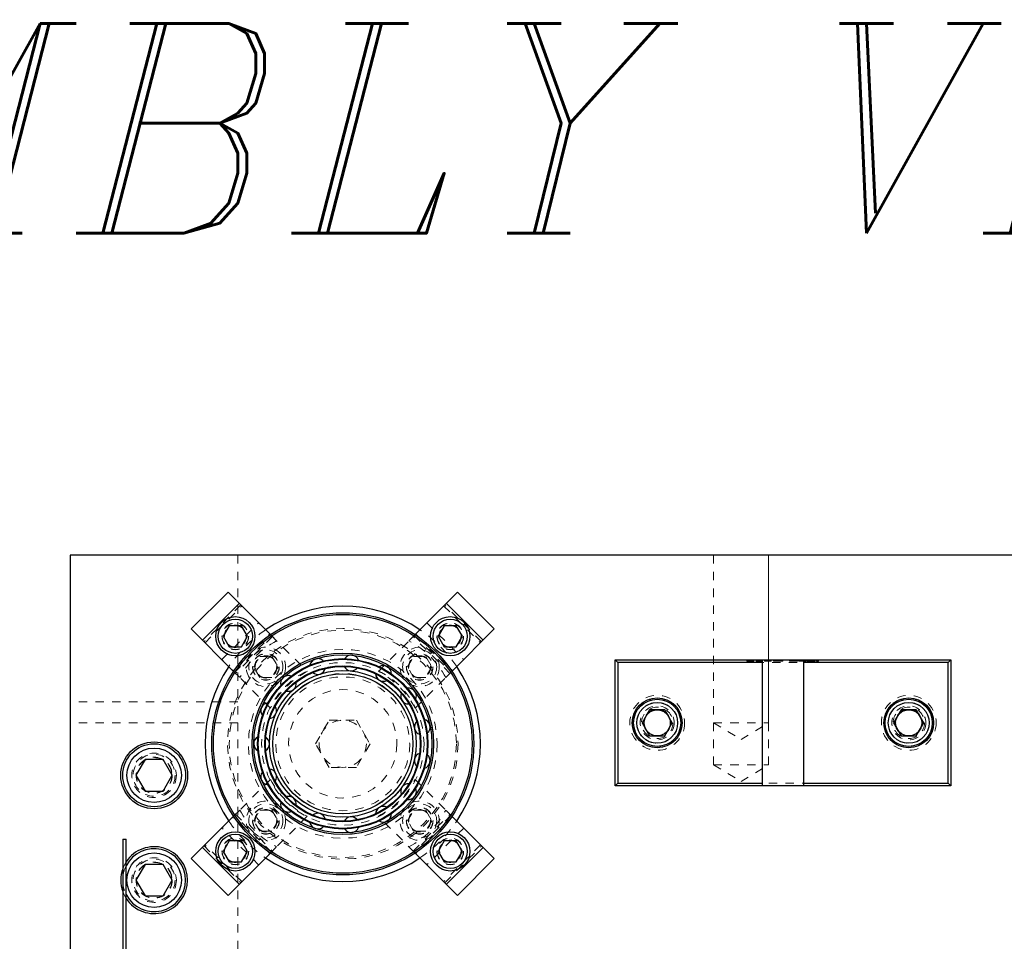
# Model space of a CAD drawing. Header units: inches. Extents: x 220 to 877, y 4 to 174.
# Tile 225 of 256: x 316 to 328, y 162 to 173. Entities that reach past the tile are written whole.
import ezdxf

# ---------------------------------------------------------------- set-up
doc = ezdxf.new("R2010")
doc.units = ezdxf.units.IN
doc.header["$LTSCALE"] = 0.5
doc.header["$MEASUREMENT"] = 0
doc.linetypes.add('HIDDEN', pattern=[0.225, 0.15, -0.075])
for name, color, linetype in [('DSS-M-S', 53, 'Continuous'), ('DST-M-S', 53, 'Continuous'), ('MFT-M-S', 8, 'Continuous'), ('SVD-M-S', 8, 'Continuous'), ('SVF-M-S', 8, 'Continuous')]:
    doc.layers.add(name, color=color, linetype=linetype)
doc.styles.add('I', font='ITALIC.SHX')

msp = doc.modelspace()

# ---------------------------------------------------------------- linework, layer by layer
at = {"layer": 'DSS-M-S', "linetype": 'Continuous', "lineweight": 25}
for p, q in [((350.29763, 166.92488), (316.79763, 166.92488)), ((316.79763, 166.92488), (316.79763, 155.36744)), ((323.29763, 164.17488), (323.29763, 165.67488)), ((323.32763, 165.64488), (323.29763, 165.67488)), ((323.29763, 165.67488), (327.29763, 165.67488)), ((323.32763, 165.64488), (323.32763, 164.20488)), ((325.04763, 165.64488), (323.32763, 165.64488)), ((325.04763, 165.67488), (325.04763, 164.17488)), ((325.54763, 164.17488), (325.54763, 165.67488)), ((327.26763, 165.64488), (325.54763, 165.64488)), ((327.29763, 165.67488), (327.26763, 165.64488)), ((327.26763, 164.20488), (327.26763, 165.64488)), ((327.29763, 165.67488), (327.29763, 164.17488)), ((323.32763, 164.20488), (323.29763, 164.17488)), ((327.29763, 164.17488), (323.29763, 164.17488)), ((323.32763, 164.20488), (325.04763, 164.20488)), ((325.54763, 164.20488), (327.26763, 164.20488)), ((327.29763, 164.17488), (327.26763, 164.20488))]:
    msp.add_line(p, q, dxfattribs=at)
at = {"layer": 'DSS-M-S', "linetype": 'HIDDEN', "lineweight": 18}
for p, q in [((324.46953, 166.92488), (324.46953, 164.42488)), ((325.12573, 164.42488), (325.12573, 166.92488)), ((324.86669, 165.65988), (324.86669, 165.67488)), ((324.87906, 165.65988), (324.87906, 165.67488)), ((324.89308, 165.65988), (324.89308, 165.67488)), ((324.89419, 165.65988), (324.89419, 165.67488)), ((324.91392, 165.65988), (324.91392, 165.67488)), ((324.915, 165.65988), (324.915, 165.67488)), ((324.92447, 165.65988), (324.92447, 165.67488)), ((324.95149, 165.65988), (324.92447, 165.65988)), ((324.92927, 165.65988), (324.92927, 165.67488)), ((324.93912, 165.65988), (324.93912, 165.67488)), ((324.95149, 165.65988), (324.95149, 165.67488)), ((324.97622, 165.65988), (324.97622, 165.67488)), ((325.05395, 165.65988), (324.97622, 165.65988)), ((325.04159, 165.65988), (325.04159, 165.67488)), ((325.05395, 165.65988), (325.05395, 165.67488)), ((325.07869, 165.65988), (325.07869, 165.67488)), ((325.15642, 165.65988), (325.07869, 165.65988)), ((325.14405, 165.65988), (325.14405, 165.67488)), ((325.15642, 165.65988), (325.15642, 165.67488)), ((325.18468, 165.65988), (325.18468, 165.67488)), ((325.19705, 165.65988), (325.19705, 165.67488)), ((325.2262, 165.65988), (325.2262, 165.67488)), ((325.23017, 165.65988), (325.23017, 165.67488)), ((325.23335, 165.65988), (325.23335, 165.67488)), ((325.25504, 165.65988), (325.25504, 165.67488)), ((325.26956, 165.65988), (325.26956, 165.67488)), ((325.26992, 165.65988), (325.26992, 165.67488)), ((325.29775, 165.65988), (325.26992, 165.65988)), ((325.27569, 165.65988), (325.27569, 165.67488)), ((325.28538, 165.65988), (325.28538, 165.67488)), ((325.29775, 165.65988), (325.29775, 165.67488)), ((325.37548, 165.65988), (325.37548, 165.67488)), ((325.38784, 165.65988), (325.38784, 165.67488)), ((325.39306, 165.65988), (325.39306, 165.67488)), ((325.42262, 165.65988), (325.42262, 165.67488)), ((325.42304, 165.65988), (325.42304, 165.67488)), ((325.45674, 165.65988), (325.45674, 165.67488)), ((325.46911, 165.65988), (325.46911, 165.67488)), ((325.48324, 165.65988), (325.48324, 165.67488)), ((325.48854, 165.65988), (325.48854, 165.67488)), ((325.5592, 165.65988), (325.48854, 165.65988)), ((325.4956, 165.65988), (325.4956, 165.67488)), ((325.5266, 165.65988), (325.5266, 165.67488)), ((325.52884, 165.65988), (325.52884, 165.67488)), ((325.53058, 165.65988), (325.53058, 165.67488)), ((325.5313, 165.65988), (325.5313, 165.67488)), ((325.53541, 165.65988), (325.53541, 165.67488)), ((325.54283, 165.65988), (325.54283, 165.67488)), ((325.54507, 165.65988), (325.54507, 165.67488)), ((325.5592, 165.65988), (325.5592, 165.67488)), ((325.56097, 165.65988), (325.56097, 165.67488)), ((325.57334, 165.65988), (325.56097, 165.65988)), ((325.57334, 165.65988), (325.57334, 165.67488)), ((325.58747, 165.65988), (325.58747, 165.67488)), ((325.59983, 165.65988), (325.59983, 165.67488)), ((325.60505, 165.65988), (325.60505, 165.67488)), ((325.63461, 165.65988), (325.63461, 165.67488)), ((325.63503, 165.65988), (325.63503, 165.67488)), ((325.66873, 165.65988), (325.66873, 165.67488)), ((325.6811, 165.65988), (325.6811, 165.67488)), ((325.69876, 165.65988), (325.69876, 165.67488)), ((325.71025, 165.65988), (325.71025, 165.67488)), ((325.72173, 165.65988), (325.72173, 165.67488)), ((324.46953, 164.42488), (325.12573, 164.42488)), ((324.46953, 164.42488), (324.79763, 164.22774)), ((324.79763, 164.22774), (325.12573, 164.42488)), ((319.1567, 164.18729), (319.16263, 164.1871)), ((317.44343, 163.23248), (317.42339, 163.18679)), ((317.46439, 163.2684), (317.44343, 163.23248)), ((317.42339, 162.91297), (317.44343, 162.86728)), ((317.44343, 162.86728), (317.46439, 162.83136))]:
    msp.add_line(p, q, dxfattribs=at)
at = {"layer": 'DSS-M-S', "linetype": 'Continuous', "lineweight": 25}
for centre, radius in [((320.04763, 164.67488), 1.5625), ((320.04763, 164.67488), 1.5425), ((320.04763, 164.67488), 1.0825), ((320.04763, 164.67488), 1.0625), ((320.04763, 164.67488), 1.01562), ((320.04763, 164.67488), 1.00775), ((320.04763, 164.67488), 0.92975), ((320.04763, 164.67488), 0.92188), ((323.79763, 164.92488), 0.2969), ((326.79763, 164.92488), 0.2969), ((317.79763, 164.29988), 0.3985)]:
    msp.add_circle(centre, radius, dxfattribs=at)
at = {"layer": 'DSS-M-S', "linetype": 'HIDDEN', "lineweight": 18}
for centre, radius in [((318.766, 165.95651), 0.1285), ((321.32926, 165.95651), 0.1285), ((320.04763, 164.67488), 1.375), ((320.04763, 164.67488), 1.355), ((320.04763, 164.67488), 1.0825), ((320.04763, 164.67488), 1.00775), ((320.04763, 164.67488), 0.92975), ((323.79763, 164.92488), 0.203), ((326.79763, 164.92488), 0.203), ((323.79763, 164.92488), 0.15625), ((326.79763, 164.92488), 0.15625), ((317.79763, 164.29988), 0.2655), ((318.766, 163.39325), 0.1285), ((321.32926, 163.39325), 0.1285), ((317.79763, 163.04988), 0.2655)]:
    msp.add_circle(centre, radius, dxfattribs=at)
at = {"layer": 'DSS-M-S', "linetype": 'Continuous', "lineweight": 25}
for centre, radius, start, end in [((320.04763, 164.67488), 1.6415, 55.885776, 124.114224), ((320.14889, 165.63832), 0.09375, 21.897955, 146.342438), ((320.04763, 164.67488), 1.6415, 145.885776, 214.114224), ((319.74827, 165.59622), 0.09375, 45.882154, 170.346191), ((320.14889, 165.63832), 0.09375, 206.649308, 321.535988), ((320.532, 165.51384), 0.09375, 357.910894, 122.34032), ((320.04763, 164.67488), 1.6415, 325.885776, 34.114224), ((319.39941, 165.3948), 0.09375, 69.863154, 194.35124), ((319.74827, 165.59622), 0.09375, 230.629148, 345.537947), ((320.532, 165.51384), 0.09375, 182.666253, 297.536018), ((319.39941, 165.3948), 0.09375, 254.797114, 9.54156), ((320.83137, 165.2443), 0.09375, 158.680322, 270), ((320.83137, 165.2443), 0.09375, 333.921309, 98.340173), ((319.16263, 165.06891), 0.09375, 94.043277, 218.357245), ((319.16263, 165.06891), 0.09375, 278.737572, 33.546488), ((320.99521, 164.87629), 0.09375, 134.691853, 249.593989), ((320.99521, 164.87629), 0.09375, 309.92954, 74.340487), ((319.07888, 164.67488), 0.09375, 118.023432, 242.363864), ((319.07888, 164.67488), 0.09375, 302.733548, 57.552394), ((320.99521, 164.47347), 0.09375, 110.701183, 225.592533), ((320.99521, 164.47347), 0.09375, 285.935926, 50.34425), ((319.16263, 164.28085), 0.09375, 142.006885, 266.373253), ((319.16263, 164.28085), 0.09375, 326.730061, 81.55894), ((320.83137, 164.10546), 0.09375, 86.708654, 201.589321), ((320.83137, 164.10546), 0.09375, 261.950661, 26.353153), ((319.39941, 163.95496), 0.09375, 165.993294, 290.394427), ((319.39941, 163.95496), 0.09375, 350.726765, 105.565784), ((319.74827, 163.75354), 0.09375, 14.72332, 129.572586), ((320.532, 163.83592), 0.09375, 62.714606, 177.584697), ((320.532, 163.83592), 0.09375, 237.966836, 2.365399), ((319.74827, 163.75354), 0.09375, 189.982317, 314.388264), ((320.14889, 163.71144), 0.09375, 38.719381, 153.579004), ((320.14889, 163.71144), 0.09375, 213.973612, 338.378921), ((317.79763, 163.04988), 0.3985, 213.254024, 146.745976), ((320.04763, 164.67488), 1.6415, 235.885776, 304.114224), ((317.79763, 163.04988), 0.3985, 159.906539, 200.093461)]:
    msp.add_arc(centre, radius, start, end, dxfattribs=at)
at = {"layer": 'DSS-M-S', "linetype": 'HIDDEN', "lineweight": 18}
for start, end in [(124.114224, 145.885776), (34.114224, 55.885776), (214.114224, 235.885776), (304.114224, 325.885776)]:
    msp.add_arc((320.04763, 164.67488), 1.6415, start, end, dxfattribs=at)
for points, knots in [([(324.89308, 165.65988), (324.8889, 165.65988), (324.88052, 165.65988), (324.87187, 165.65988), (324.8673, 165.65988), (324.8669, 165.65988), (324.86669, 165.65988)], [0, 0, 0, 0, 0.279705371, 0.559380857, 0.779508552, 1, 1, 1, 1]), ([(324.92447, 165.65988), (324.91858, 165.65988), (324.90806, 165.65988), (324.89766, 165.65988), (324.89308, 165.65988)], [0, 0, 0, 0, 0.56031372, 1, 1, 1, 1]), ([(325.2262, 165.65988), (325.21918, 165.65988), (325.20515, 165.65988), (325.18811, 165.65988), (325.18598, 165.65988), (325.18468, 165.65988)], [0, 0, 0, 0, 0.28026406, 0.56071475, 1, 1, 1, 1]), ([(325.26992, 165.65988), (325.26164, 165.65988), (325.24686, 165.65988), (325.23251, 165.65988), (325.2262, 165.65988)], [0, 0, 0, 0, 0.56044468, 1, 1, 1, 1]), ([(325.42304, 165.65988), (325.41898, 165.65988), (325.41087, 165.65988), (325.39608, 165.65988), (325.37746, 165.65988), (325.37627, 165.65988), (325.37548, 165.65988)], [0, 0, 0, 0, 0.12560007, 0.25119689, 0.50058134, 1, 1, 1, 1]), ([(325.46911, 165.65988), (325.46857, 165.65988), (325.46791, 165.65988), (325.45506, 165.65988), (325.44612, 165.65988), (325.43512, 165.65988), (325.42706, 165.65988), (325.42304, 165.65988)], [0, 0, 0, 0, 0.49870204, 0.62417652, 0.74946749, 0.87474529, 1, 1, 1, 1]), ([(325.63503, 165.65988), (325.63097, 165.65988), (325.62286, 165.65988), (325.60808, 165.65988), (325.58945, 165.65988), (325.58826, 165.65988), (325.58747, 165.65988)], [0, 0, 0, 0, 0.12560007, 0.25119689, 0.50058134, 1, 1, 1, 1]), ([(325.6811, 165.65988), (325.68057, 165.65988), (325.6799, 165.65988), (325.66706, 165.65988), (325.65811, 165.65988), (325.64711, 165.65988), (325.63906, 165.65988), (325.63503, 165.65988)], [0, 0, 0, 0, 0.49870204, 0.62417652, 0.74946749, 0.87474529, 1, 1, 1, 1]), ([(325.71025, 165.65988), (325.70855, 165.65988), (325.70515, 165.65988), (325.70144, 165.65988), (325.69908, 165.65988), (325.69887, 165.65988), (325.69876, 165.65988)], [0, 0, 0, 0, 0.27960164, 0.55921202, 0.77947519, 1, 1, 1, 1]), ([(325.72173, 165.65988), (325.72153, 165.65988), (325.72113, 165.65988), (325.71801, 165.65988), (325.71424, 165.65988), (325.71158, 165.65988), (325.71025, 165.65988)], [0, 0, 0, 0, 0.27957625, 0.55928373, 0.7795524, 1, 1, 1, 1])]:
    msp.add_open_spline(points, degree=3, knots=knots, dxfattribs=at)
at = {"layer": 'DST-M-S', "linetype": 'Continuous', "lineweight": 25}
for p, q in [((316.79763, 166.92488), (316.79763, 149.92488)), ((350.29763, 166.92488), (316.79763, 166.92488))]:
    msp.add_line(p, q, dxfattribs=at)
at = {"layer": 'DST-M-S', "linetype": 'HIDDEN', "lineweight": 18}
for p, q in [((324.46953, 166.92488), (324.46953, 164.92488)), ((325.12573, 164.92488), (325.12573, 166.92488)), ((323.29763, 164.17488), (323.29763, 165.67488)), ((323.32763, 165.64488), (323.29763, 165.67488)), ((323.29763, 165.67488), (327.29763, 165.67488)), ((323.32763, 165.64488), (323.32763, 164.20488)), ((327.26763, 165.64488), (323.32763, 165.64488)), ((327.29763, 165.67488), (327.26763, 165.64488)), ((327.26763, 164.20488), (327.26763, 165.64488)), ((327.29763, 165.67488), (327.29763, 164.17488)), ((319.72287, 164.67488), (319.88525, 164.95613)), ((319.88525, 164.95613), (320.21001, 164.95613)), ((320.21001, 164.95613), (320.37239, 164.67488)), ((324.46953, 164.92488), (325.12573, 164.92488)), ((324.46953, 164.92488), (324.79763, 164.72774)), ((324.79763, 164.72774), (325.12573, 164.92488)), ((319.88525, 164.39363), (319.72287, 164.67488)), ((320.37239, 164.67488), (320.21001, 164.39363)), ((320.21001, 164.39363), (319.88525, 164.39363)), ((323.32763, 164.20488), (323.29763, 164.17488)), ((327.29763, 164.17488), (323.29763, 164.17488)), ((323.32763, 164.20488), (327.26763, 164.20488)), ((327.29763, 164.17488), (327.26763, 164.20488))]:
    msp.add_line(p, q, dxfattribs=at)
for centre, radius in [((320.04763, 164.67488), 1.125), ((319.1306, 165.59191), 0.1285), ((320.96466, 165.59191), 0.1285), ((320.04763, 164.67488), 0.96875), ((320.04763, 164.67488), 0.8744), ((320.04763, 164.67488), 0.83665), ((320.04763, 164.67488), 0.79788), ((320.04763, 164.67488), 0.64583), ((323.79763, 164.92488), 0.3269), ((326.79763, 164.92488), 0.3269), ((323.79763, 164.92488), 0.2969), ((323.79763, 164.92488), 0.203), ((326.79763, 164.92488), 0.2969), ((326.79763, 164.92488), 0.203), ((320.04763, 164.67488), 0.28125), ((319.1306, 163.75785), 0.1285), ((320.96466, 163.75785), 0.1285)]:
    msp.add_circle(centre, radius, dxfattribs=at)
at = {"layer": 'DST-M-S', "linetype": 'Continuous', "lineweight": 25}
for centre, radius in [((320.04763, 164.67488), 0.875), ((320.04763, 164.67488), 0.83563), ((323.79763, 164.92488), 0.15625), ((326.79763, 164.92488), 0.15625)]:
    msp.add_circle(centre, radius, dxfattribs=at)
at = {"layer": 'MFT-M-S', "linetype": 'HIDDEN', "lineweight": 18}
for p, q in [((318.79763, 166.92488), (318.79763, 149.92488)), ((318.79763, 165.17488), (316.79763, 165.17488)), ((318.79763, 164.92488), (316.79763, 164.92488))]:
    msp.add_line(p, q, dxfattribs=at)
for centre in [(317.79763, 164.29988), (317.79763, 163.04988)]:
    msp.add_circle(centre, 0.21095, dxfattribs=at)
at = {"layer": 'SVD-M-S', "linetype": 'Continuous', "lineweight": 25}
for p, q in [((318.67902, 166.48189), (318.24062, 166.04349)), ((319.18394, 165.97697), (318.67902, 166.48189)), ((321.41624, 166.48189), (320.91132, 165.97697)), ((321.85464, 166.04349), (321.41624, 166.48189)), ((318.81267, 166.34825), (318.37426, 165.90984)), ((321.721, 165.90984), (321.28259, 166.34825)), ((318.69383, 166.08151), (318.62166, 165.95651)), ((318.83817, 166.08151), (318.69383, 166.08151)), ((318.91034, 165.95651), (318.83817, 166.08151)), ((321.25709, 166.08151), (321.18492, 165.95651)), ((321.40143, 166.08151), (321.25709, 166.08151)), ((321.4736, 165.95651), (321.40143, 166.08151)), ((318.24062, 166.04349), (318.74554, 165.53857)), ((318.62166, 165.95651), (318.69383, 165.83151)), ((318.83817, 165.83151), (318.91034, 165.95651)), ((321.18492, 165.95651), (321.25709, 165.83151)), ((321.34972, 165.53857), (321.85464, 166.04349)), ((321.40143, 165.83151), (321.4736, 165.95651)), ((318.69383, 165.83151), (318.83817, 165.83151)), ((321.25709, 165.83151), (321.40143, 165.83151)), ((323.70756, 165.08088), (323.6175, 164.92488)), ((323.8877, 165.08088), (323.70756, 165.08088)), ((323.97776, 164.92488), (323.8877, 165.08088)), ((326.70756, 165.08088), (326.6175, 164.92488)), ((326.8877, 165.08088), (326.70756, 165.08088)), ((326.97776, 164.92488), (326.8877, 165.08088)), ((323.6175, 164.92488), (323.70756, 164.76888)), ((323.8877, 164.76888), (323.97776, 164.92488)), ((326.6175, 164.92488), (326.70756, 164.76888)), ((326.8877, 164.76888), (326.97776, 164.92488)), ((323.70756, 164.76888), (323.8877, 164.76888)), ((326.70756, 164.76888), (326.8877, 164.76888)), ((317.68938, 164.48738), (317.58112, 164.29988)), ((317.90588, 164.48738), (317.68938, 164.48738)), ((318.01414, 164.29988), (317.90588, 164.48738)), ((317.58112, 164.29988), (317.68938, 164.11238)), ((317.90588, 164.11238), (318.01414, 164.29988)), ((317.68938, 164.11238), (317.90588, 164.11238)), ((318.74554, 163.81119), (318.24062, 163.30627)), ((321.85464, 163.30627), (321.34972, 163.81119)), ((317.42339, 163.53947), (317.42339, 156.24247)), ((317.42339, 163.53947), (317.46439, 163.53947)), ((317.46439, 156.24247), (317.46439, 163.53947)), ((318.69383, 163.51825), (318.62166, 163.39325)), ((318.83817, 163.51825), (318.69383, 163.51825)), ((318.91034, 163.39325), (318.83817, 163.51825)), ((321.25709, 163.51825), (321.18492, 163.39325)), ((321.40143, 163.51825), (321.25709, 163.51825)), ((321.4736, 163.39325), (321.40143, 163.51825)), ((318.37426, 163.43992), (318.81267, 163.00151)), ((318.62166, 163.39325), (318.69383, 163.26825)), ((318.67902, 162.86787), (319.18394, 163.37279)), ((318.83817, 163.26825), (318.91034, 163.39325)), ((320.91132, 163.37279), (321.41624, 162.86787)), ((321.18492, 163.39325), (321.25709, 163.26825)), ((321.28259, 163.00151), (321.721, 163.43992)), ((321.40143, 163.26825), (321.4736, 163.39325)), ((317.68938, 163.23738), (317.58112, 163.04988)), ((317.90588, 163.23738), (317.68938, 163.23738)), ((318.01414, 163.04988), (317.90588, 163.23738)), ((318.24062, 163.30627), (318.67902, 162.86787)), ((318.69383, 163.26825), (318.83817, 163.26825)), ((321.25709, 163.26825), (321.40143, 163.26825)), ((321.41624, 162.86787), (321.85464, 163.30627)), ((317.42339, 163.07367), (317.42263, 163.04988)), ((317.42263, 163.04988), (317.42339, 163.02609)), ((317.58112, 163.04988), (317.68938, 162.86238)), ((317.90588, 162.86238), (318.01414, 163.04988)), ((317.68938, 162.86238), (317.90588, 162.86238))]:
    msp.add_line(p, q, dxfattribs=at)
at = {"layer": 'SVD-M-S', "linetype": 'HIDDEN', "lineweight": 18}
for p, q in [((318.83105, 166.32986), (318.39265, 165.89146)), ((318.40502, 165.87908), (318.84343, 166.31749)), ((321.25183, 166.31749), (321.69024, 165.87908)), ((321.70261, 165.89146), (321.26421, 166.32986)), ((319.25865, 165.90227), (319.18394, 165.97697)), ((320.91132, 165.97697), (320.83661, 165.90227)), ((318.74554, 165.53857), (318.82024, 165.46386)), ((321.27502, 165.46386), (321.34972, 165.53857)), ((318.82024, 163.8859), (318.74554, 163.81119)), ((321.34972, 163.81119), (321.27502, 163.8859)), ((318.84343, 163.03227), (318.40502, 163.47068)), ((321.69024, 163.47068), (321.25183, 163.03227)), ((318.39265, 163.4583), (318.83105, 163.0199)), ((319.18394, 163.37279), (319.25865, 163.44749)), ((320.83661, 163.44749), (320.91132, 163.37279)), ((321.26421, 163.0199), (321.70261, 163.4583))]:
    msp.add_line(p, q, dxfattribs=at)
at = {"layer": 'SVD-M-S', "linetype": 'Continuous', "lineweight": 25}
for centre, radius in [((318.766, 165.95651), 0.23438), ((321.32926, 165.95651), 0.23438), ((318.766, 165.95651), 0.20312), ((321.32926, 165.95651), 0.20312), ((323.79763, 164.92488), 0.28125), ((323.79763, 164.92488), 0.24375), ((326.79763, 164.92488), 0.28125), ((326.79763, 164.92488), 0.24375), ((317.79763, 164.29988), 0.375), ((317.79763, 164.29988), 0.325), ((318.766, 163.39325), 0.23438), ((318.766, 163.39325), 0.20312), ((321.32926, 163.39325), 0.23438), ((321.32926, 163.39325), 0.20312), ((317.79763, 163.04988), 0.325)]:
    msp.add_circle(centre, radius, dxfattribs=at)
at = {"layer": 'SVD-M-S', "linetype": 'HIDDEN', "lineweight": 18}
for centre, radius in [((318.766, 165.95651), 0.1595), ((318.766, 165.95651), 0.15625), ((318.766, 165.95651), 0.13297), ((318.766, 165.95651), 0.1327), ((318.766, 165.95651), 0.13218), ((321.32926, 165.95651), 0.1595), ((321.32926, 165.95651), 0.15625), ((321.32926, 165.95651), 0.13297), ((321.32926, 165.95651), 0.1327), ((321.32926, 165.95651), 0.13218), ((323.79763, 164.92488), 0.1875), ((326.79763, 164.92488), 0.1875), ((323.79763, 164.92488), 0.16072), ((323.79763, 164.92488), 0.16045), ((323.79763, 164.92488), 0.15993), ((326.79763, 164.92488), 0.16072), ((326.79763, 164.92488), 0.16045), ((326.79763, 164.92488), 0.15993), ((317.79763, 164.29988), 0.25), ((317.79763, 164.29988), 0.21542), ((317.79763, 164.29988), 0.21515), ((317.79763, 164.29988), 0.21463), ((318.766, 163.39325), 0.1595), ((318.766, 163.39325), 0.15625), ((318.766, 163.39325), 0.13297), ((318.766, 163.39325), 0.1327), ((318.766, 163.39325), 0.13218), ((321.32926, 163.39325), 0.1595), ((321.32926, 163.39325), 0.15625), ((321.32926, 163.39325), 0.13297), ((321.32926, 163.39325), 0.1327), ((321.32926, 163.39325), 0.13218), ((317.79763, 163.04988), 0.25), ((317.79763, 163.04988), 0.21542), ((317.79763, 163.04988), 0.21515), ((317.79763, 163.04988), 0.21463)]:
    msp.add_circle(centre, radius, dxfattribs=at)
for centre, radius, start, end in [((319.73474, 164.98777), 1.031, 117.501613, 152.498387), ((320.36052, 164.98777), 1.031, 27.501613, 62.498387), ((319.73474, 164.36199), 1.031, 207.501613, 242.498387), ((320.36052, 164.36199), 1.031, 297.501613, 332.498387), ((317.79763, 163.04988), 0.375, 152.704405, 176.36287), ((317.79763, 163.04988), 0.375, 183.63713, 207.295595)]:
    msp.add_arc(centre, radius, start, end, dxfattribs=at)
at = {"layer": 'SVD-M-S', "linetype": 'Continuous', "lineweight": 25}
msp.add_arc((317.79763, 163.04988), 0.375, 207.295595, 152.704405, dxfattribs=at)
at = {"layer": 'SVF-M-S', "linetype": 'HIDDEN', "lineweight": 18}
for p, q in [((318.60522, 165.67889), (319.04362, 166.11729)), ((319.19565, 165.96526), (319.04362, 166.11729)), ((320.47201, 165.53767), (321.05164, 166.11729)), ((321.05164, 166.11729), (321.49004, 165.67889)), ((318.73886, 165.54524), (319.17727, 165.98365)), ((318.75724, 165.52686), (319.19565, 165.96526)), ((319.20803, 165.95289), (318.76962, 165.51448)), ((319.19565, 165.96526), (319.62325, 165.53767)), ((321.32564, 165.51448), (320.88723, 165.95289)), ((320.89961, 165.96526), (321.33801, 165.52686)), ((320.91799, 165.98365), (321.3564, 165.54524)), ((318.98626, 165.59191), (319.05843, 165.71691)), ((319.05843, 165.71691), (319.20277, 165.71691)), ((319.20277, 165.71691), (319.27493, 165.59191)), ((320.82033, 165.59191), (320.89249, 165.71691)), ((320.89249, 165.71691), (321.03683, 165.71691)), ((321.03683, 165.71691), (321.109, 165.59191)), ((319.18484, 165.09926), (318.60522, 165.67889)), ((319.05843, 165.46691), (318.98626, 165.59191)), ((319.27493, 165.59191), (319.20277, 165.46691)), ((320.89249, 165.46691), (320.82033, 165.59191)), ((320.91042, 165.09926), (321.49004, 165.67889)), ((321.109, 165.59191), (321.03683, 165.46691)), ((319.20277, 165.46691), (319.05843, 165.46691)), ((321.03683, 165.46691), (320.89249, 165.46691)), ((323.6175, 164.92488), (323.70756, 165.08088)), ((323.70756, 165.08088), (323.8877, 165.08088)), ((323.8877, 165.08088), (323.97776, 164.92488)), ((326.6175, 164.92488), (326.70756, 165.08088)), ((326.70756, 165.08088), (326.8877, 165.08088)), ((326.8877, 165.08088), (326.97776, 164.92488)), ((323.70756, 164.76888), (323.6175, 164.92488)), ((323.97776, 164.92488), (323.8877, 164.76888)), ((326.70756, 164.76888), (326.6175, 164.92488)), ((326.97776, 164.92488), (326.8877, 164.76888)), ((323.8877, 164.76888), (323.70756, 164.76888)), ((326.8877, 164.76888), (326.70756, 164.76888)), ((319.18484, 164.2505), (318.60522, 163.67087)), ((320.91042, 164.2505), (321.49004, 163.67087)), ((319.19565, 163.38449), (318.75724, 163.8229)), ((318.76962, 163.83528), (319.20803, 163.39687)), ((318.98626, 163.75785), (319.05843, 163.88285)), ((319.05843, 163.88285), (319.20277, 163.88285)), ((319.20277, 163.88285), (319.27493, 163.75785)), ((320.82033, 163.75785), (320.89249, 163.88285)), ((320.88723, 163.39687), (321.32564, 163.83528)), ((320.89249, 163.88285), (321.03683, 163.88285)), ((321.33801, 163.8229), (320.89961, 163.38449)), ((321.03683, 163.88285), (321.109, 163.75785)), ((319.17727, 163.36611), (318.73886, 163.80452)), ((319.05843, 163.63285), (318.98626, 163.75785)), ((319.62325, 163.81209), (319.04362, 163.23247)), ((319.27493, 163.75785), (319.20277, 163.63285)), ((320.89961, 163.38449), (320.47201, 163.81209)), ((320.89249, 163.63285), (320.82033, 163.75785)), ((321.3564, 163.80452), (320.91799, 163.36611)), ((321.109, 163.75785), (321.03683, 163.63285)), ((319.04362, 163.23247), (318.60522, 163.67087)), ((319.20277, 163.63285), (319.05843, 163.63285)), ((321.03683, 163.63285), (320.89249, 163.63285)), ((321.49004, 163.67087), (321.05164, 163.23247)), ((320.89961, 163.38449), (321.05164, 163.23247))]:
    msp.add_line(p, q, dxfattribs=at)
for centre, radius in [((319.1306, 165.59191), 0.23438), ((320.96466, 165.59191), 0.23438), ((319.1306, 165.59191), 0.20312), ((319.1306, 165.59191), 0.1595), ((319.1306, 165.59191), 0.15625), ((319.1306, 165.59191), 0.13297), ((319.1306, 165.59191), 0.1327), ((319.1306, 165.59191), 0.13218), ((320.96466, 165.59191), 0.20312), ((320.96466, 165.59191), 0.1595), ((320.96466, 165.59191), 0.15625), ((320.96466, 165.59191), 0.13297), ((320.96466, 165.59191), 0.1327), ((320.96466, 165.59191), 0.13218), ((323.79763, 164.92488), 0.28125), ((323.79763, 164.92488), 0.24375), ((323.79763, 164.92488), 0.1875), ((326.79763, 164.92488), 0.28125), ((326.79763, 164.92488), 0.24375), ((326.79763, 164.92488), 0.1875), ((323.79763, 164.92488), 0.16072), ((323.79763, 164.92488), 0.16045), ((323.79763, 164.92488), 0.15993), ((326.79763, 164.92488), 0.16072), ((326.79763, 164.92488), 0.16045), ((326.79763, 164.92488), 0.15993), ((319.1306, 163.75785), 0.23438), ((319.1306, 163.75785), 0.20312), ((320.96466, 163.75785), 0.23438), ((320.96466, 163.75785), 0.20312), ((319.1306, 163.75785), 0.1595), ((319.1306, 163.75785), 0.15625), ((319.1306, 163.75785), 0.13297), ((319.1306, 163.75785), 0.1327), ((319.1306, 163.75785), 0.13218), ((320.96466, 163.75785), 0.1595), ((320.96466, 163.75785), 0.15625), ((320.96466, 163.75785), 0.13297), ((320.96466, 163.75785), 0.1327), ((320.96466, 163.75785), 0.13218)]:
    msp.add_circle(centre, radius, dxfattribs=at)
for centre, start, end in [((320.09933, 164.62318), 117.501613, 152.498387), ((319.99593, 164.62318), 27.501613, 62.498387), ((320.09933, 164.72658), 207.501613, 242.498387), ((319.99593, 164.72658), 297.501613, 332.498387)]:
    msp.add_arc(centre, 1.031, start, end, dxfattribs=at)

# ---------------------------------------------------------------- texts
at = {"color": 6, "style": 'I'}
msp.add_text('ASSEMBLY VIEW 71777-11', height=2.5, dxfattribs=at).set_placement((304.43716, 170.76142))

doc.saveas('drawing.dxf')
